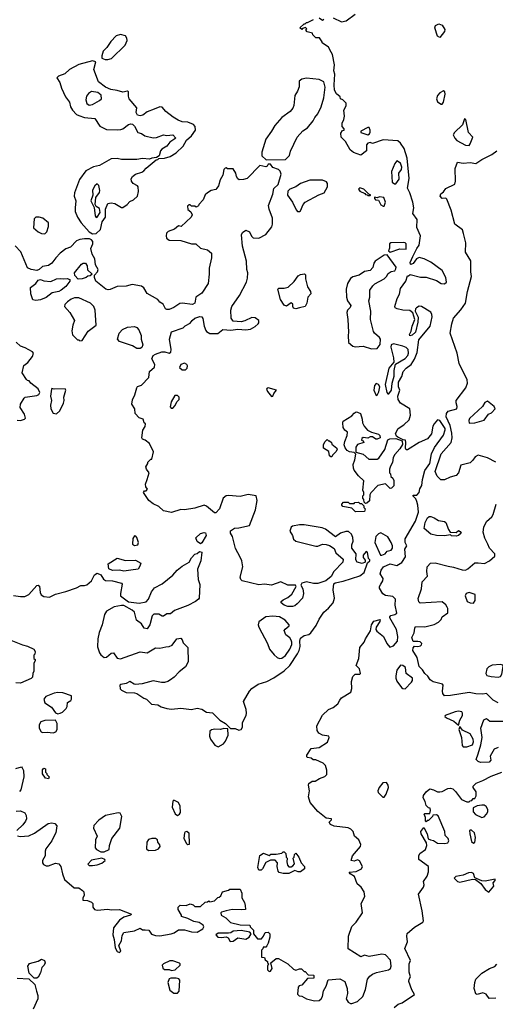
# Model space of a CAD drawing. Extents: x 2293830 to 2387798, y 66850 to 233222.
# Tile 15 of 192: x 2331127 to 2335221, y 129858 to 138335. Entities that reach past the tile are written whole.
import ezdxf

# ---------------------------------------------------------------- set-up
doc = ezdxf.new("R2010")
doc.units = 0

msp = doc.modelspace()

# ---------------------------------------------------------------- linework, layer by layer
at = {"layer": '0CON05XD'}
for points in [[(2333705, 138350), (2333735, 138330), (2333745, 138340)], [(2333825, 138350), (2333897, 138317), (2333936.1, 138323.9), (2334015, 138383.8)], [(2333985, 129863.8), (2334035, 129881.2), (2334080, 129925), (2334104, 129985), (2334121.2, 130075), (2334140.5, 130099.5), (2334163, 130117), (2334199.1, 130130.9), (2334303.3, 130155), (2334318, 130165), (2334326, 130185), (2334319.1, 130239.1), (2334275, 130283.3), (2334245, 130290), (2334135, 130270), (2334095, 130279.4), (2334065, 130265.8), (2333955.7, 130335), (2333956.7, 130445), (2333985, 130528), (2334025, 130566.2), (2334076.7, 130645), (2334068, 130725), (2334098.8, 130785), (2334091.2, 130825), (2334066.9, 130866.9), (2334030.8, 130895), (2334009.2, 130959.2), (2333971.2, 130981.2), (2333962.5, 130995), (2334025, 131002.5), (2334070, 131025), (2334076.7, 131045), (2334053, 131093), (2334035, 131102.5), (2334005, 131090), (2333980, 131095), (2333992.5, 131135), (2334060, 131215), (2334062.5, 131235), (2334047.5, 131275), (2334010, 131305), (2333997.5, 131345), (2333977.5, 131365), (2333955, 131376.7), (2333835, 131392.5), (2333802.5, 131405), (2333790, 131425), (2333810, 131445), (2333810, 131455), (2333765, 131460), (2333695, 131517.5), (2333626.7, 131595), (2333613.8, 131645), (2333622.5, 131695), (2333612.5, 131745), (2333615, 131760), (2333645, 131777.5), (2333671.7, 131778.3), (2333708.3, 131801.7), (2333755, 131820), (2333770, 131835), (2333772.5, 131875), (2333760, 131915), (2333740, 131935), (2333675, 131962.5), (2333653, 131963), (2333635, 131977.5), (2333605, 131982.5), (2333598.3, 131988.3), (2333598.3, 132001.7), (2333635, 132060), (2333705, 132067.5), (2333777.5, 132115), (2333792.5, 132155), (2333787.5, 132165), (2333735, 132176.2), (2333703.2, 132193.2), (2333688.8, 132215), (2333683.8, 132255), (2333735, 132346.2), (2333784.2, 132395.8), (2333825, 132413.3), (2333865.9, 132444.1), (2333883.3, 132475), (2333897.5, 132495), (2333977.5, 132545), (2333987, 132577), (2333983.9, 132636.1), (2333995, 132680), (2334015, 132700), (2334055, 132700), (2334060, 132705), (2334052.5, 132745), (2334024.2, 132775), (2334045.7, 132835), (2334055, 132930), (2334092.5, 132975), (2334103.3, 133005), (2334146.1, 133073.9), (2334154.4, 133125), (2334175, 133155.8), (2334230, 133170), (2334227.5, 133155), (2334196.7, 133105), (2334192.5, 133085), (2334200.5, 133070.5), (2334258.8, 133025), (2334288.8, 132965), (2334313.6, 132933.6), (2334345, 132944.4), (2334379.1, 132985), (2334383.3, 133025), (2334370.4, 133085), (2334312.5, 133185), (2334312.5, 133195), (2334323.3, 133205), (2334357.5, 133215), (2334373.8, 133226.2), (2334357.9, 133295), (2334361.9, 133345), (2334337.9, 133367.9), (2334275, 133378.7), (2334252.3, 133392.3), (2334225, 133440), (2334224, 133455), (2334235.2, 133474.7), (2334252.7, 133505), (2334255.4, 133525), (2334228.8, 133565), (2334238, 133595), (2334258, 133625), (2334315, 133650.6), (2334375, 133636.2), (2334417.6, 133662.4), (2334449.5, 133710.5), (2334442.5, 133775), (2334460, 133805), (2334444.4, 133835), (2334445.6, 133865), (2334533.1, 134016.9), (2334560, 134095), (2334555.7, 134155.7), (2334547, 134187), (2334538.3, 134208.3), (2334510, 134235), (2334515, 134240), (2334545, 134240), (2334567, 134263), (2334572.5, 134295), (2334590, 134325), (2334593.3, 134375), (2334614.6, 134455), (2334657.6, 134515), (2334671.6, 134598.4), (2334699.3, 134650.7), (2334775, 134756.7), (2334790.7, 134805), (2334788.7, 134815), (2334745, 134883.1), (2334725, 134890), (2334694.6, 134855.4), (2334684.2, 134835), (2334671.7, 134768.3), (2334638.8, 134725), (2334565, 134695.7), (2334465, 134632.5), (2334455, 134632.5), (2334447.5, 134645), (2334452.5, 134695), (2334447.5, 134715), (2334428.3, 134718.3), (2334381.7, 134741.7), (2334370, 134750), (2334361.2, 134771.2), (2334385, 134816.2), (2334434.3, 134845.7), (2334478.8, 134891.2), (2334491.2, 134928.8), (2334484.4, 134985), (2334403.9, 135033.9), (2334385, 135063.8), (2334381.8, 135095), (2334399.4, 135145), (2334388.2, 135175), (2334389.1, 135215), (2334416.8, 135263.2), (2334429.5, 135305), (2334455, 135334.5), (2334497.9, 135365), (2334526.9, 135413.1), (2334550, 135470), (2334562.7, 135577.3), (2334661.4, 135695), (2334677, 135777), (2334675.6, 135795.6), (2334665, 135816.7), (2334586.1, 135866.1), (2334565, 135868.8), (2334542.5, 135855), (2334533.3, 135845), (2334532.5, 135825), (2334557.5, 135775), (2334555, 135730), (2334533.3, 135645), (2334505, 135617.5), (2334485, 135612.5), (2334483.3, 135625), (2334498, 135652), (2334506, 135695), (2334528, 135755), (2334510.7, 135810.7), (2334485, 135831.2), (2334425, 135834), (2334377.5, 135845), (2334360, 135855), (2334356.7, 135865), (2334377.5, 135935), (2334397, 135973), (2334405, 136020), (2334450, 136085), (2334465, 136130), (2334475, 136130), (2334488.3, 136141.7), (2334577, 136117), (2334625, 136118.8), (2334715, 136088.8), (2334755, 136064), (2334785, 136061.2), (2334800.8, 136075), (2334795, 136116.7), (2334765, 136176.7), (2334665, 136247.5), (2334610, 136275), (2334565, 136286.7), (2334544.1, 136275.9), (2334515, 136236.7), (2334495, 136227.5), (2334490.7, 136230.7), (2334488, 136245), (2334510.5, 136295), (2334544.6, 136365.4), (2334566.4, 136393.6), (2334577.7, 136475), (2334544.5, 136545), (2334548.1, 136615), (2334512.5, 136665), (2334519.2, 136715), (2334510.8, 136765), (2334485.4, 136845.4), (2334465.8, 136885), (2334481.2, 136968.8), (2334461.8, 137141.8), (2334437.3, 137225), (2334405, 137272.5), (2334380.9, 137290.9), (2334255, 137300), (2334165, 137270), (2334145, 137277.5), (2334125, 137272.5), (2334113.6, 137256.4), (2334113.6, 137206.4), (2334065, 137167.5), (2334001.7, 137191.7), (2333972.5, 137215), (2333932.5, 137285), (2333893.8, 137325), (2333892, 137358), (2333905, 137380), (2333920, 137385), (2333920, 137395), (2333902.5, 137415), (2333902.5, 137445), (2333917.5, 137475), (2333922.5, 137505), (2333916.7, 137555), (2333937, 137593), (2333937.5, 137615), (2333910, 137645), (2333890, 137655), (2333885, 137670), (2333855, 137697.5), (2333837.3, 137727.3), (2333832.9, 137775), (2333838.8, 137865), (2333832, 137895), (2333836.2, 137945), (2333818.8, 138035), (2333808.8, 138055), (2333785, 138097.5), (2333730, 138135), (2333730, 138145), (2333708.3, 138178.3), (2333675, 138180), (2333650, 138205), (2333648.3, 138218.3), (2333601.7, 138231.7), (2333590, 138245), (2333600, 138255), (2333588.3, 138268.3), (2333561.7, 138258.3), (2333555, 138250), (2333540, 138265), (2333575, 138300), (2333585, 138300), (2333595, 138310), (2333605, 138310), (2333655, 138337.5)], [(2334745, 138182), (2334724.3, 138194.3), (2334702, 138265), (2334706.2, 138283.8), (2334735, 138300), (2334765, 138288.8), (2334788.1, 138251.9), (2334785, 138233.8), (2334745, 138182)], [(2331885, 137991.2), (2331918.8, 138001.2), (2332035.8, 138115), (2332051.4, 138155), (2332050, 138175), (2332036.8, 138196.8), (2331995, 138208.1), (2331958.8, 138195), (2331913.2, 138146.8), (2331878, 138095), (2331846.2, 138065), (2331833.3, 138025), (2331833.3, 138003.3), (2331861.7, 137991.7), (2331885, 137991.2)], [(2331755, 136492.5), (2331785, 136493.8), (2331821.9, 136528.1), (2331836.8, 136595), (2331865.3, 136635), (2331865.9, 136705), (2331885, 136751.2), (2331915, 136758.8), (2331945, 136752), (2332005, 136718.8), (2332015, 136718.8), (2332053.3, 136745), (2332075, 136770), (2332107.5, 136785), (2332140, 136815), (2332150, 136855), (2332147.5, 136895), (2332140, 136905), (2332103.6, 136923.6), (2332090, 136945), (2332087.5, 136965), (2332097.5, 136985), (2332124.1, 137005.9), (2332177.7, 137022.3), (2332195, 137033.3), (2332215, 137056.7), (2332301.7, 137128.3), (2332315, 137130), (2332325, 137140), (2332375, 137143.3), (2332421.7, 137158.3), (2332475, 137188.8), (2332533.3, 137245), (2332563.6, 137296.4), (2332605.5, 137334.5), (2332639.2, 137385), (2332637.5, 137415), (2332623, 137433), (2332575, 137451.4), (2332525, 137455.8), (2332490.7, 137470.7), (2332448, 137495), (2332385.8, 137545), (2332355, 137580.6), (2332335, 137584.5), (2332285, 137565.5), (2332225, 137542.5), (2332187.2, 137512.8), (2332165, 137506.9), (2332141.7, 137511.7), (2332128.9, 137535), (2332135.2, 137575), (2332070.5, 137655), (2332062.5, 137677.5), (2332062.5, 137715), (2332055, 137720), (2332015, 137710.6), (2331966.6, 137726.6), (2331912.5, 137735), (2331865, 137754.2), (2331805, 137800), (2331765.7, 137905), (2331781.7, 137971.7), (2331755, 137981.2), (2331635, 137950.6), (2331555, 137905.8), (2331515, 137869.2), (2331462.3, 137847.7), (2331447.5, 137835), (2331473.3, 137795), (2331487.5, 137745), (2331521.7, 137671.7), (2331555.7, 137625), (2331563.8, 137585), (2331581.2, 137555), (2331615, 137520), (2331635, 137508.8), (2331685, 137492.9), (2331772.9, 137482.9), (2331817.9, 137417.9), (2331875, 137389.2), (2331965, 137385.6), (2331999.1, 137390.9), (2332015, 137396.2), (2332065, 137433.8), (2332085, 137438.8), (2332097.5, 137435), (2332115, 137417.5), (2332144.1, 137364.1), (2332175, 137353.8), (2332205, 137333.8), (2332275, 137318.8), (2332305, 137320), (2332365, 137343.3), (2332395, 137337.5), (2332445, 137342.5), (2332470, 137315), (2332420.7, 137279.3), (2332392.5, 137245), (2332350.5, 137219.5), (2332340, 137205), (2332327, 137163), (2332305, 137147.5), (2332265, 137142.5), (2332245, 137133.8), (2332185, 137140), (2332135, 137130), (2332005, 137132), (2331965, 137141.2), (2331915, 137136.2), (2331815, 137079.2), (2331762.3, 137067.7), (2331697, 137033), (2331642.3, 136957.7), (2331598.8, 136845), (2331596.2, 136815), (2331611.2, 136775), (2331605.6, 136714.4), (2331605.6, 136685), (2331624.5, 136634.5), (2331655.8, 136585), (2331725, 136507.5), (2331755, 136492.5)], [(2333248.3, 137128.3), (2333415, 137131.9), (2333451.1, 137165), (2333457, 137203), (2333515, 137323.1), (2333565, 137378.6), (2333603.8, 137405), (2333653.3, 137465), (2333667.7, 137492.3), (2333695, 137523.8), (2333722.7, 137585), (2333746.5, 137663.5), (2333756.3, 137755), (2333745, 137800), (2333705, 137821), (2333595, 137831.7), (2333555, 137822.5), (2333534.1, 137805.9), (2333533.4, 137756.6), (2333519.8, 137720.2), (2333496.6, 137683.4), (2333486.9, 137595), (2333477.9, 137572.1), (2333456.2, 137545), (2333385, 137492), (2333322.5, 137425), (2333295.7, 137375), (2333246, 137305), (2333212, 137195), (2333212.3, 137162.3), (2333248.3, 137128.3)], [(2331725, 137598), (2331755, 137604.2), (2331815, 137638), (2331832, 137655), (2331828.6, 137685), (2331798.6, 137708.6), (2331744.3, 137715.7), (2331720.3, 137699.7), (2331702.9, 137677.1), (2331697.8, 137645), (2331703.8, 137613.8), (2331725, 137598)], [(2334755, 137606.7), (2334765, 137607.5), (2334776.4, 137623.6), (2334790, 137695), (2334786.7, 137715), (2334775, 137723.3), (2334743.8, 137705), (2334725, 137682.5), (2334714.2, 137655), (2334725, 137628.8), (2334755, 137606.7)], [(2334995, 137251.2), (2335006.2, 137265), (2335028.8, 137325), (2334989.2, 137365), (2334967, 137477), (2334955, 137480), (2334939.1, 137430.9), (2334868.6, 137365), (2334859.4, 137345), (2334872.2, 137315), (2334890.8, 137295), (2334965, 137254.4), (2334995, 137251.2)], [(2334125, 137343.8), (2334138.1, 137351.9), (2334144.3, 137365.7), (2334144.3, 137385), (2334135, 137406), (2334123.2, 137406.8), (2334063.3, 137375), (2334065, 137362.5), (2334125, 137343.8)], [(2335225, 134526.2), (2335155, 134563.3), (2335075, 134586.7), (2335048.3, 134571.7), (2335028.8, 134541.2), (2335005, 134520), (2334925, 134500), (2334904, 134435), (2334885, 134410), (2334832.7, 134397.3), (2334785, 134372.5), (2334753, 134373), (2334720, 134405), (2334704.2, 134445), (2334755, 134596.2), (2334841.4, 134695), (2334849.5, 134735), (2334848.5, 134775), (2334831.7, 134841.7), (2334799.5, 134915), (2334802.2, 134945), (2334815.7, 134964.3), (2334890, 134985), (2334893.1, 135005), (2334883.3, 135035), (2334885.5, 135055), (2334967.5, 135165), (2334983.3, 135205), (2334978.8, 135235), (2334909.2, 135375), (2334893.8, 135463.8), (2334832.5, 135635), (2334845.8, 135715), (2334862.5, 135765), (2334925, 135836.2), (2334964, 135895), (2334981.2, 135995), (2335016.1, 136123.9), (2335010, 136165), (2335009.3, 136259.3), (2334963.9, 136333.9), (2334966.2, 136415), (2334948.8, 136495), (2334937.5, 136525), (2334873.3, 136575), (2334842.5, 136695), (2334805, 136790), (2334795, 136797.5), (2334765, 136796.2), (2334746.7, 136815), (2334753.3, 136835), (2334775, 136852.5), (2334795, 136882.5), (2334872.5, 136917.5), (2334878.1, 136945), (2334876.7, 137055), (2334895, 137107.5), (2334945, 137100), (2335005, 137104.3), (2335055, 137095.7), (2335105, 137131.9), (2335190, 137175), (2335234.5, 137205.5)], [(2333035, 132222.5), (2333044, 132245), (2333045.4, 132285), (2333075.9, 132344.1), (2333078.8, 132365), (2333076.2, 132395), (2333054.1, 132465), (2333105.8, 132555), (2333125, 132578), (2333180, 132615), (2333255, 132636.2), (2333315, 132668.8), (2333405, 132727.5), (2333453.9, 132776.1), (2333520, 132875), (2333533.6, 132905), (2333542.8, 132937.2), (2333539.1, 132985), (2333545, 133009.2), (2333575, 133032.2), (2333615, 133042.7), (2333633.1, 133056.9), (2333680.2, 133119.8), (2333705.4, 133175), (2333745.3, 133234.7), (2333785, 133268.9), (2333824.6, 133315.4), (2333836.5, 133355), (2333824.2, 133425.8), (2333831.7, 133478.3), (2333843.9, 133486.1), (2333910.4, 133499.6), (2334055, 133546.4), (2334092.5, 133575), (2334122.5, 133657.5), (2334140, 133675), (2334140, 133685), (2334130, 133695), (2334121.7, 133751.7), (2334110, 133755), (2334083.3, 133725), (2334082.5, 133705), (2334101.7, 133681.7), (2334100, 133665), (2334075.7, 133654.3), (2334033.3, 133665), (2334020, 133685), (2334022.5, 133735), (2333985.6, 133785.6), (2333985.6, 133814.4), (2333998, 133845), (2333995.7, 133875.7), (2333982, 133905), (2333957.1, 133927.1), (2333935, 133927.8), (2333890, 133915), (2333845, 133882.5), (2333758.2, 133948.2), (2333730.2, 133960.2), (2333575, 133985.5), (2333535, 133985.6), (2333475.8, 133974.2), (2333463.8, 133965), (2333451.7, 133931.7), (2333476.2, 133895), (2333485, 133862.5), (2333503.3, 133845), (2333675, 133802), (2333695, 133801.2), (2333735, 133818), (2333765, 133816.2), (2333795, 133807.5), (2333833, 133783), (2333850, 133745), (2333910.8, 133690.8), (2333908.6, 133665), (2333830, 133585), (2333809.3, 133540.7), (2333762.5, 133505), (2333695, 133479.4), (2333655, 133479.4), (2333595, 133493.8), (2333557, 133483), (2333547.5, 133465), (2333563.3, 133435), (2333571.2, 133395), (2333561.4, 133355), (2333515.5, 133304.5), (2333495, 133287.5), (2333475, 133282.5), (2333435, 133282.5), (2333405, 133294.2), (2333377.5, 133315), (2333377.5, 133325), (2333395, 133341.2), (2333435, 133358.8), (2333469.7, 133390.3), (2333507.5, 133455), (2333500, 133465), (2333435, 133467.5), (2333374.1, 133494.1), (2333295, 133466.7), (2333234.5, 133475.5), (2333185, 133468.6), (2333043.3, 133505), (2333032, 133515), (2333024.2, 133535), (2333046.9, 133625), (2333040.6, 133675), (2333026.2, 133706.2), (2332985, 133782.5), (2332960, 133885), (2332941.2, 133915), (2332941.2, 133935), (2332975, 133958), (2333015, 133959.2), (2333105, 133978.8), (2333156, 134115), (2333170, 134195), (2333162.5, 134235), (2333095, 134248.1), (2333025, 134230.8), (2332925, 134238.2), (2332905.5, 134234.5), (2332880, 134215), (2332846.1, 134123.9), (2332815, 134090), (2332805, 134090), (2332735, 134146.7), (2332715, 134156), (2332635, 134128), (2332545, 134116), (2332515, 134118), (2332432.7, 134092.7), (2332365, 134107.5), (2332325, 134142.5), (2332275, 134166.7), (2332237.5, 134195), (2332192.5, 134265), (2332201.7, 134278.3), (2332215, 134280), (2332227, 134293), (2332213, 134313), (2332210, 134335), (2332223.3, 134375), (2332242.5, 134435), (2332217.5, 134465), (2332212.5, 134485), (2332230, 134515), (2332230, 134525), (2332255, 134550), (2332265, 134550), (2332280, 134615), (2332245.9, 134685.9), (2332206.1, 134716.1), (2332185, 134723.3), (2332177.5, 134735), (2332188.3, 134801.7), (2332207, 134833), (2332210, 134855), (2332200, 134865), (2332190, 134895), (2332155, 134907.5), (2332120, 134945), (2332117.5, 134985), (2332093.8, 135025), (2332097.7, 135062.3), (2332118.8, 135105), (2332134.2, 135165.8), (2332142.5, 135177.5), (2332175, 135188.8), (2332238.8, 135255), (2332243.9, 135306.1), (2332287, 135343), (2332290, 135365), (2332263.8, 135415), (2332276.1, 135443.9), (2332295, 135456.2), (2332350, 135475), (2332376.1, 135476.1), (2332415, 135462.5), (2332428.3, 135471.7), (2332430, 135495), (2332416.2, 135585), (2332435, 135646.7), (2332535, 135682.5), (2332551.7, 135698.3), (2332595, 135721.2), (2332610.8, 135745), (2332635, 135764.4), (2332679.1, 135779.1), (2332695, 135775.8), (2332705, 135763.3), (2332716, 135695), (2332729.7, 135659.7), (2332735, 135650), (2332763, 135633), (2332833, 135633), (2332875, 135666.7), (2332945, 135663.3), (2333005, 135671.2), (2333074.1, 135664.1), (2333115, 135671.4), (2333155, 135692.5), (2333180, 135715), (2333186, 135725), (2333185.7, 135745.7), (2333155, 135769.2), (2333125, 135770.8), (2333065, 135741.2), (2333035, 135733.3), (2332965, 135740), (2332946.7, 135765), (2332945.8, 135835), (2332952.5, 135865), (2333019.1, 135960.9), (2333078.9, 136075), (2333089.6, 136110.4), (2333091.6, 136155), (2333082.7, 136185), (2333080.4, 136255), (2333045.6, 136385), (2333036.4, 136483.6), (2333045, 136502.5), (2333075, 136522.5), (2333105, 136507.5), (2333121.7, 136471.7), (2333136.4, 136456.4), (2333185, 136454), (2333245, 136485.8), (2333297.4, 136552.6), (2333304.5, 136575), (2333303.3, 136625), (2333274.2, 136704.2), (2333270, 136735), (2333307.5, 136832.5), (2333315, 136882.5), (2333352.5, 136915), (2333379.2, 137005), (2333370.8, 137030.8), (2333355.8, 137045.8), (2333305, 137063.3), (2333285, 137090), (2333265, 137090), (2333257.5, 137075), (2333245, 137067.5), (2333195, 137080), (2333085, 136968.8), (2333055, 136958), (2333017, 136957), (2333003.6, 136963.6), (2332992.5, 136985), (2332987.5, 137015), (2332965, 137050), (2332915, 137050), (2332905, 137060), (2332895, 137057.5), (2332883.3, 137045), (2332876.2, 136995), (2332852.5, 136955), (2332838.8, 136905), (2332825, 136883.3), (2332815, 136873.8), (2332775, 136863.3), (2332742.5, 136845), (2332723.9, 136826.1), (2332706.1, 136783.9), (2332670, 136745), (2332666.4, 136733.6), (2332645, 136720), (2332635, 136730), (2332605, 136730), (2332595, 136740), (2332585, 136740), (2332571.7, 136728.3), (2332575, 136700), (2332599.3, 136679.3), (2332612.5, 136655), (2332603.3, 136635), (2332515.8, 136554.2), (2332495, 136561.2), (2332459.8, 136530.2), (2332405, 136510.4), (2332391.9, 136498.1), (2332387.1, 136475), (2332390.9, 136455), (2332415, 136435.6), (2332515, 136432.5), (2332605, 136405.8), (2332644, 136404), (2332685, 136368.8), (2332745, 136353.1), (2332776.9, 136325), (2332777.5, 136285), (2332758.6, 136195), (2332759.2, 136145), (2332749.2, 136065), (2332695, 135980), (2332644.2, 135945.8), (2332635, 135893.1), (2332615, 135883.9), (2332525, 135894.6), (2332505, 135892.1), (2332455, 135856), (2332415, 135841.2), (2332395, 135841.2), (2332382.5, 135845), (2332362.5, 135885), (2332335, 135902.5), (2332315.8, 135925.8), (2332225, 135978), (2332196.7, 136026.7), (2332175, 136039.5), (2332095, 136056), (2332045, 136041.2), (2331965, 136038), (2331905, 136010.8), (2331888.3, 136008.3), (2331867.5, 136015), (2331782.5, 136085), (2331770, 136115), (2331770, 136135), (2331797, 136163), (2331802.5, 136185), (2331780, 136225), (2331772.9, 136275), (2331752, 136315), (2331738.8, 136365), (2331756.7, 136405), (2331756.4, 136426.4), (2331745, 136440), (2331727, 136447), (2331685, 136447.5), (2331645, 136443.8), (2331615, 136431.2), (2331565, 136376.7), (2331525, 136363.3), (2331476.7, 136325), (2331437.5, 136285), (2331405, 136237.5), (2331375, 136217.5), (2331325, 136210), (2331295, 136183.3), (2331275, 136176.7), (2331225, 136183.3), (2331195, 136200), (2331135.7, 136335.7), (2331087.9, 136387.9)], [(2334365, 136922), (2334395, 136962.5), (2334391.2, 137015), (2334413.8, 137045), (2334416.9, 137065), (2334405, 137098.8), (2334375, 137120), (2334355, 137096.7), (2334328.8, 137028.8), (2334334, 136935), (2334352.3, 136922.3), (2334365, 136922)], [(2331785, 136631.2), (2331795, 136633.8), (2331820, 136675), (2331815, 136710), (2331786.7, 136726.7), (2331777.5, 136745), (2331782.5, 136805), (2331812.9, 136847.1), (2331816.6, 136863.4), (2331808.8, 136908.8), (2331795, 136922.5), (2331774, 136905), (2331755, 136867.5), (2331756.7, 136825), (2331740, 136775), (2331767, 136717), (2331776.2, 136645), (2331785, 136631.2)], [(2333535, 136682.5), (2333545, 136690), (2333566.7, 136745), (2333585, 136763.8), (2333702.1, 136827.9), (2333748, 136845), (2333775.7, 136895), (2333776, 136925), (2333768.3, 136938.3), (2333735, 136952), (2333625, 136953.8), (2333545, 136926), (2333505, 136896.7), (2333453, 136877), (2333435, 136860), (2333432.5, 136825), (2333476, 136765), (2333507, 136697), (2333520, 136685), (2333535, 136682.5)], [(2334145, 136820), (2334150, 136825), (2334131.7, 136831.7), (2334090, 136875), (2334055, 136887.5), (2334043, 136877), (2334055, 136857.5), (2334098.3, 136838.3), (2334105, 136830), (2334118.3, 136828.3), (2334125, 136820), (2334145, 136820)], [(2334255, 136728.8), (2334265, 136730), (2334276.2, 136765), (2334263, 136803), (2334225, 136810), (2334205, 136800), (2334181.7, 136808.3), (2334180, 136795), (2334190, 136785), (2334215, 136780), (2334235, 136741.2), (2334255, 136728.8)], [(2331345, 136490), (2331361.7, 136508.3), (2331376.2, 136555), (2331376.1, 136586.1), (2331325.8, 136625.8), (2331295, 136636), (2331265, 136633.8), (2331250.8, 136619.2), (2331245, 136543.3), (2331285, 136508), (2331315, 136493.8), (2331345, 136490)], [(2334315, 136332.5), (2334398.3, 136361.7), (2334455, 136360), (2334453.3, 136405), (2334446.7, 136415), (2334435, 136418), (2334322.5, 136415), (2334311.2, 136405), (2334310.7, 136369.3), (2334303.3, 136345), (2334315, 136332.5)], [(2331631.7, 136101.7), (2331601.7, 136131.7), (2331600, 136155), (2331660.7, 136229.3), (2331675, 136237.5), (2331695, 136237.5), (2331707, 136217), (2331711.7, 136181.7), (2331750, 136145), (2331735, 136130), (2331713, 136127), (2331700, 136115), (2331665, 136102.5), (2331631.7, 136101.7)], [(2334155, 135501.8), (2334205, 135502.9), (2334231.1, 135538.9), (2334233.8, 135583.8), (2334225, 135598.6), (2334181.4, 135635), (2334171.8, 135651.8), (2334147.5, 135755), (2334150.8, 135825), (2334131.2, 135915), (2334140, 135945), (2334141.2, 136005), (2334166.1, 136043.9), (2334185, 136060), (2334265, 136103.3), (2334285, 136123.3), (2334300, 136150), (2334325, 136166.7), (2334355, 136173.8), (2334365, 136190), (2334367.5, 136205), (2334291.7, 136311.7), (2334265, 136307.1), (2334186.7, 136255), (2334175, 136237.5), (2334168.3, 136201.7), (2334143.6, 136176.4), (2334095, 136166.2), (2334050, 136135), (2333995, 136120.8), (2333975, 136105.8), (2333948.9, 136065), (2333936.4, 136015), (2333940, 135945), (2333949.6, 135915), (2333976.7, 135875), (2333972, 135858), (2333950, 135835), (2333942.7, 135815), (2333952.4, 135752.4), (2333957.8, 135645), (2333953.8, 135615), (2333958.1, 135555), (2333995, 135524.6), (2334015, 135519.6), (2334085, 135524.6), (2334155, 135501.8)], [(2333505, 135846.7), (2333485, 135852.5), (2333477.5, 135865), (2333477, 135887), (2333465, 135897.5), (2333425, 135867.5), (2333405, 135876.7), (2333372, 135925), (2333350, 136015), (2333356.7, 136023.3), (2333405, 136022.9), (2333437, 136033), (2333490, 136080), (2333525, 136130), (2333545, 136141.2), (2333578.3, 136148.3), (2333588.3, 136138.3), (2333587.1, 136105), (2333606.1, 136036.1), (2333630, 135995), (2333633.3, 135975), (2333608.8, 135945), (2333600, 135895), (2333585, 135866.2), (2333535, 135853.8), (2333505, 135846.7)], [(2331265, 135916.7), (2331241.7, 135921.7), (2331223.8, 135975), (2331221.7, 136028.3), (2331266.9, 136063.1), (2331285, 136093.3), (2331305, 136098.8), (2331335, 136087.5), (2331395, 136080), (2331445, 136102.5), (2331475, 136107.5), (2331505, 136102.5), (2331535, 136107.5), (2331558.3, 136098.3), (2331560, 136085), (2331525, 136037.5), (2331485, 136006.7), (2331465, 135996.2), (2331406.4, 135983.6), (2331355, 135943.3), (2331305, 135922), (2331265, 135916.7)], [(2331645, 135570), (2331665, 135572.5), (2331715.8, 135654.2), (2331786, 135705), (2331777.5, 135835), (2331766, 135865), (2331735.5, 135895.5), (2331635, 135940), (2331599.1, 135940.9), (2331570.6, 135929.4), (2331538, 135905), (2331515, 135882.5), (2331512, 135865), (2331557.5, 135815), (2331600, 135745), (2331584.1, 135705.9), (2331577.5, 135655), (2331582.3, 135622.3), (2331625, 135580), (2331635, 135580), (2331645, 135570)], [(2332165, 135503.3), (2332135, 135503.3), (2332098.2, 135528.2), (2331985.7, 135565.7), (2331968.8, 135585), (2331982.7, 135637.3), (2332012.7, 135667.3), (2332055, 135687.5), (2332115, 135694), (2332135, 135686.2), (2332152, 135665), (2332173.8, 135615), (2332173.8, 135585), (2332186, 135535), (2332177.3, 135512.7), (2332165, 135503.3)], [(2331135, 134883.3), (2331170, 134895), (2331176.7, 134905), (2331167.7, 134937.7), (2331130, 134995), (2331133.8, 135025), (2331165, 135077.5), (2331175, 135086.2), (2331275, 135100), (2331291.2, 135108.8), (2331301.2, 135125), (2331286, 135156), (2331222.5, 135205), (2331210, 135225), (2331195, 135227.5), (2331185, 135237.5), (2331148.8, 135295), (2331163.4, 135356.6), (2331197.5, 135382.5), (2331238, 135435), (2331247.5, 135465), (2331237.5, 135475), (2331175, 135510.8), (2331133.6, 135523.6), (2331097.4, 135557.4)], [(2334305, 135114), (2334326.5, 135145), (2334333.8, 135205), (2334350, 135265), (2334350, 135315), (2334361.2, 135368.8), (2334445, 135418.1), (2334467.8, 135445), (2334475.4, 135465), (2334470, 135495), (2334455, 135511.5), (2334425, 135525.4), (2334345, 135545.5), (2334325.7, 135535), (2334321.8, 135515), (2334344.3, 135425), (2334347.5, 135385), (2334304.4, 135335), (2334273.3, 135195), (2334286.2, 135125), (2334295, 135114), (2334305, 135114)], [(2332555, 135320), (2332570, 135335), (2332572.5, 135355), (2332566.4, 135366.4), (2332545, 135376.7), (2332513.6, 135366.4), (2332501.7, 135341.7), (2332525, 135320), (2332555, 135320)], [(2331445, 134942.5), (2331473.6, 134966.4), (2331505, 135032.5), (2331510, 135055), (2331506.4, 135086.4), (2331523.3, 135145), (2331518, 135158), (2331425, 135152.5), (2331405, 135160), (2331400, 135155), (2331391.2, 135095), (2331400, 135055), (2331392, 135015), (2331394, 134985), (2331415, 134947.5), (2331445, 134942.5)], [(2333295, 135091.2), (2333305, 135092.5), (2333315, 135117.5), (2333337.5, 135145), (2333265, 135166.2), (2333256.4, 135163.6), (2333252, 135155), (2333260.8, 135135), (2333295, 135091.2)], [(2334195, 135100), (2334205, 135102.5), (2334218.3, 135131.7), (2334227.5, 135175), (2334215, 135193.8), (2334195, 135203.3), (2334182.5, 135185), (2334175.8, 135145), (2334195, 135100)], [(2332445, 134990), (2332467, 135013), (2332480, 135045), (2332500, 135065), (2332500, 135085), (2332485, 135100), (2332461.7, 135098.3), (2332430, 135045), (2332423, 135003), (2332431.7, 134991.7), (2332445, 134990)], [(2334995, 134860), (2335045, 134863.8), (2335125, 134887.5), (2335162.3, 134937.7), (2335188.8, 134951.2), (2335220, 134985), (2335212.5, 135005), (2335155, 135050), (2335132.3, 135037.7), (2335110, 135005), (2334999.3, 134900.7), (2334993.3, 134885), (2334995, 134860)], [(2331105, 134886.7), (2331135, 134883.3)], [(2334105, 134170), (2334091.7, 134181.7), (2334090, 134205), (2334080, 134215), (2334080, 134235), (2334090, 134245), (2334090, 134265), (2334080, 134285), (2334090, 134365), (2334045, 134407.5), (2334006.4, 134456.4), (2334000, 134475), (2333996.7, 134505), (2334013.3, 134545), (2334020, 134595), (2334007.5, 134607.5), (2333965, 134613.8), (2333947.5, 134625), (2333929.3, 134649.3), (2333920, 134675), (2333925, 134702.5), (2333947.5, 134755), (2333950, 134785), (2333925, 134800), (2333912.5, 134825), (2333907.5, 134865), (2333913, 134877), (2333986.1, 134923.9), (2334005, 134947.5), (2334025, 134957.5), (2334036.4, 134956.4), (2334060, 134945), (2334076.4, 134896.4), (2334077.5, 134865), (2334092.5, 134835), (2334120.7, 134800.7), (2334155, 134782.5), (2334215.9, 134765.9), (2334227.5, 134755), (2334230, 134735), (2334205, 134722.5), (2334193.3, 134723.3), (2334165, 134742.5), (2334145, 134742.5), (2334123, 134733), (2334083, 134737), (2334071.7, 134728.3), (2334070, 134715), (2334085, 134710), (2334090, 134695), (2334035, 134677.5), (2334020, 134655), (2334021.7, 134611.7), (2334085, 134593.8), (2334131.2, 134551.2), (2334205, 134550), (2334219.3, 134560.7), (2334270, 134635), (2334295, 134717.5), (2334313.6, 134726.4), (2334365, 134730), (2334418.3, 134708.3), (2334421.7, 134678.3), (2334399.3, 134640.7), (2334355, 134590), (2334343, 134567), (2334337, 134523), (2334318.3, 134491.7), (2334310, 134465), (2334310, 134435), (2334320, 134425), (2334321.7, 134401.7), (2334338.3, 134388.3), (2334347, 134367), (2334348.3, 134321.7), (2334328.3, 134301.7), (2334315, 134300), (2334275, 134340), (2334210, 134325), (2334149.3, 134260.7), (2334142.5, 134245), (2334138.8, 134191.2), (2334115, 134172.5), (2334105, 134170)], [(2333815, 134570), (2333805, 134570), (2333795, 134580), (2333788.3, 134618.3), (2333742.5, 134645), (2333742.5, 134675), (2333755, 134700), (2333775, 134720), (2333785, 134710), (2333795, 134710), (2333810, 134695), (2333815, 134680), (2333857, 134647), (2333860, 134635), (2333850, 134615), (2333820, 134585), (2333815, 134570)], [(2334018.3, 134098.3), (2333985, 134130), (2333910, 134145), (2333900, 134155), (2333900, 134165), (2333915, 134180), (2333955, 134180), (2333965, 134170), (2334005, 134170), (2334013, 134177), (2334045, 134180), (2334055, 134170), (2334068.3, 134168.3), (2334088.3, 134148.3), (2334090, 134135), (2334100, 134125), (2334095, 134100), (2334018.3, 134098.3)], [(2335245, 132452), (2335203.3, 132475), (2335145, 132532.5), (2335115, 132527.5), (2335055, 132531.2), (2334995, 132542.9), (2334835, 132516), (2334785, 132513.8), (2334770, 132535), (2334766.7, 132555), (2334772.5, 132605), (2334767.5, 132615), (2334685.9, 132634.1), (2334660.3, 132650.3), (2334641.7, 132681.7), (2334613.8, 132705), (2334595, 132737.5), (2334565, 132767.5), (2334550, 132845), (2334512.5, 132905), (2334513, 132927), (2334525, 132940), (2334555, 132937.5), (2334577, 132943), (2334587, 132953), (2334587.5, 132965), (2334575, 132977.5), (2334555, 132982.5), (2334515, 132980), (2334503.3, 133015), (2334523.3, 133055), (2334527.5, 133095), (2334535, 133110), (2334615, 133108.8), (2334695, 133126.7), (2334733, 133147), (2334755, 133170), (2334765, 133192.5), (2334811.7, 133228.3), (2334812.5, 133265), (2334807, 133277), (2334796.4, 133296.4), (2334765, 133322.5), (2334575, 133312.5), (2334563, 133323), (2334558.3, 133351.7), (2334586.7, 133435), (2334592.5, 133495), (2334637.5, 133545), (2334631.2, 133585), (2334636.1, 133623.9), (2334663.9, 133656.1), (2334705, 133660), (2334815, 133628.8), (2334862.3, 133622.3), (2334935, 133598.8), (2334963.6, 133596.4), (2334983.6, 133606.4), (2335045, 133657.5), (2335075, 133660), (2335127, 133653), (2335170, 133675), (2335217.5, 133715), (2335217.5, 133735), (2335172.5, 133785), (2335158, 133818), (2335132.3, 133872.3), (2335116.7, 133923.3), (2335121.2, 133965), (2335144.2, 134015.8), (2335190, 134055), (2335203.9, 134076.1), (2335228.8, 134165)], [(2334885, 133887.5), (2334845, 133890), (2334835, 133900), (2334785, 133890), (2334715, 133893.8), (2334665, 133906.7), (2334610, 133955), (2334618.8, 134005), (2334637.5, 134045), (2334653, 134057), (2334665, 134057.5), (2334695, 134047.5), (2334732.7, 134022.7), (2334785, 134013.8), (2334796.7, 134005), (2334817.5, 133945), (2334831.7, 133921.7), (2334885, 133920), (2334905, 133936.7), (2334919.3, 133929.3), (2334927, 133913), (2334905, 133893.3), (2334885, 133887.5)], [(2332115, 133808.8), (2332145, 133814), (2332150, 133835), (2332137, 133877), (2332128.3, 133888.3), (2332115, 133890), (2332100.7, 133869.3), (2332098.3, 133818.3), (2332115, 133808.8)], [(2332685, 133822.5), (2332653.6, 133843.6), (2332643.3, 133875), (2332685, 133910), (2332715, 133920), (2332727, 133917), (2332732.5, 133895), (2332695, 133830), (2332685, 133822.5)], [(2334245, 133724.2), (2334273.3, 133735), (2334291.7, 133758.3), (2334325, 133767.5), (2334336, 133785), (2334336.1, 133803.9), (2334326.2, 133835), (2334295, 133883.3), (2334235, 133917.5), (2334215, 133907.5), (2334194, 133885), (2334183.3, 133835), (2334232.5, 133725), (2334245, 133724.2)], [(2331075, 133377.5), (2331135, 133367.5), (2331171.2, 133368.8), (2331205, 133386.2), (2331275, 133462.5), (2331285, 133466.7), (2331298, 133458), (2331302.3, 133402.3), (2331312.3, 133382.3), (2331335, 133367.5), (2331383.6, 133363.6), (2331435, 133390), (2331525, 133412), (2331615, 133442.5), (2331655, 133463.8), (2331685, 133463.3), (2331705, 133470), (2331746.1, 133503.9), (2331770, 133555), (2331795, 133568.6), (2331825.3, 133555.3), (2331847.9, 133517.9), (2331865, 133505.6), (2331925, 133503.6), (2332003.8, 133483.8), (2332010, 133475), (2331993.8, 133395), (2331995, 133373.3), (2332065, 133322), (2332155, 133310.6), (2332215, 133323.3), (2332235.8, 133345), (2332261.7, 133408.3), (2332287, 133443), (2332355, 133477.5), (2332446.8, 133553.2), (2332484, 133595), (2332525, 133628.8), (2332586.4, 133663.6), (2332605, 133702.5), (2332635, 133732.5), (2332655, 133740), (2332675, 133757.5), (2332695, 133750), (2332687.5, 133675), (2332656.7, 133605), (2332663.8, 133515), (2332676.8, 133473.2), (2332673.3, 133355), (2332666.2, 133345), (2332640, 133325), (2332575, 133292), (2332460.5, 133249.5), (2332425, 133220), (2332395, 133220), (2332365, 133200), (2332355, 133200), (2332325, 133217.5), (2332283, 133217), (2332268.3, 133201.7), (2332246.7, 133125), (2332225, 133090), (2332200, 133095), (2332175, 133132.5), (2332134, 133165), (2332115, 133233.3), (2332095, 133251.2), (2332025, 133290), (2332005, 133292), (2331941.2, 133278.8), (2331875, 133242.5), (2331857.5, 133215), (2331838.6, 133125), (2331810.7, 133059.3), (2331799.2, 133005), (2331796, 132935), (2331813.3, 132885), (2331826.1, 132866.1), (2331855, 132843.3), (2331875, 132846.7), (2331915, 132880), (2331935, 132882.5), (2331965, 132837.5), (2331995, 132832.5), (2332165, 132893.8), (2332225, 132883.3), (2332295, 132927.5), (2332335, 132923.3), (2332383.9, 132936.1), (2332415, 132937.5), (2332439.3, 132950.7), (2332480, 133005), (2332515, 133010), (2332526.7, 132996.7), (2332535, 132970), (2332575, 132930), (2332578, 132805), (2332555.4, 132764.6), (2332498.7, 132721.3), (2332455.7, 132674.3), (2332425, 132652.5), (2332403.6, 132636.4), (2332373, 132627), (2332347, 132627), (2332275, 132642.5), (2332181.7, 132618.3), (2332125, 132612.5), (2332113, 132613), (2332075, 132636.7), (2332045, 132620), (2331998.3, 132611.7), (2331990, 132605), (2331992.5, 132575), (2332005, 132562.5), (2332043.6, 132543.6), (2332115, 132540), (2332135, 132532.5), (2332195, 132492.5), (2332220, 132485), (2332263, 132443), (2332315, 132436.7), (2332345, 132417.5), (2332395, 132403.3), (2332435, 132400), (2332515, 132407.5), (2332605, 132396.7), (2332655, 132406), (2332695, 132398.8), (2332735, 132373.8), (2332786.1, 132366.1), (2332850, 132305), (2332900, 132275), (2332941.7, 132231.7), (2332981.7, 132231.7), (2333015, 132217.5), (2333035, 132222.5)], [(2332025, 133586.5), (2331985, 133594.7), (2331925, 133592.5), (2331895, 133606.7), (2331890, 133650), (2331965, 133697.5), (2332038.3, 133678.3), (2332125, 133681.2), (2332170, 133655), (2332160.7, 133629.3), (2332147.5, 133605), (2332085, 133594.6), (2332025, 133586.5)], [(2335035, 133312.5), (2335047.5, 133335), (2335046.7, 133385), (2334995, 133402.5), (2334970, 133395), (2334962.5, 133375), (2334980, 133325), (2335003.6, 133313.6), (2335035, 133312.5)], [(2333365, 132834.4), (2333385, 132838.9), (2333415, 132861.4), (2333452.9, 132915), (2333469.2, 132955), (2333471.2, 132975), (2333464.1, 132994.1), (2333451.9, 133011.9), (2333417.7, 133037.7), (2333403.3, 133075), (2333411.7, 133088.3), (2333447.5, 133115), (2333447.5, 133125), (2333412, 133165), (2333365, 133194), (2333305, 133200), (2333245, 133193.8), (2333185, 133150), (2333181.2, 133125), (2333186.2, 133105), (2333260, 132965), (2333278.6, 132915), (2333316.7, 132866.7), (2333342.7, 132842.7), (2333365, 132834.4)], [(2331052.3, 132992.3), (2331152, 132952), (2331195, 132942.5), (2331250, 132915), (2331260, 132895), (2331257, 132873), (2331250, 132865), (2331250, 132835), (2331260, 132825), (2331260, 132815), (2331250, 132795), (2331250, 132725), (2331240, 132705), (2331236.4, 132673.6), (2331226.1, 132663.9), (2331135, 132622.5), (2331095, 132626.7)], [(2334445, 132572.5), (2334498.9, 132631.1), (2334507.5, 132645), (2334509.2, 132665), (2334453.5, 132705), (2334447.6, 132757.6), (2334425, 132776), (2334405, 132778.8), (2334374.3, 132735.7), (2334364.2, 132685), (2334365.8, 132665), (2334375, 132641.2), (2334415, 132586.7), (2334425, 132576.7), (2334445, 132572.5)], [(2335245, 132673.8), (2335265, 132680), (2335278.8, 132701.2), (2335290, 132765), (2335285, 132776.7), (2335265, 132783.8), (2335192.9, 132777.1), (2335165, 132763.3), (2335147.5, 132745), (2335140, 132705), (2335149.3, 132689.3), (2335185, 132678.8), (2335245, 132673.8)], [(2331455, 132360), (2331475, 132363.3), (2331495, 132372.5), (2331527.5, 132405), (2331537, 132423), (2331540, 132455), (2331566.4, 132473.6), (2331572.5, 132485), (2331572.5, 132515), (2331499.1, 132539.1), (2331455, 132541.4), (2331423, 132537), (2331352.1, 132507.9), (2331336.2, 132485), (2331345, 132453.3), (2331400, 132415), (2331436.4, 132366.4), (2331455, 132360)], [(2334905, 132260), (2334916.9, 132305), (2334938.6, 132345), (2334940, 132365), (2334933.3, 132375), (2334905, 132381.4), (2334875, 132377.1), (2334790, 132345), (2334786.7, 132335), (2334800, 132325), (2334865, 132296.9), (2334905, 132260)], [(2331415, 132194), (2331438.8, 132205), (2331449.2, 132225), (2331450, 132275), (2331435, 132303.3), (2331345, 132300.6), (2331310, 132290), (2331296, 132265), (2331294, 132235), (2331312.3, 132202.3), (2331325, 132196.7), (2331365, 132202), (2331415, 132194)], [(2334975, 132073.1), (2335025, 132092.5), (2335033, 132117), (2335030.9, 132140.9), (2335005, 132186), (2334937.7, 132217.7), (2334915, 132250), (2334907.5, 132225), (2334930, 132155), (2334936.7, 132085), (2334945, 132073.8), (2334975, 132073.1)], [(2335245, 132070), (2335212.5, 132055), (2335177.5, 131995), (2335181.7, 131958.3), (2335167, 131943), (2335095, 131940), (2335075, 131947.5), (2335057.5, 131965), (2335074.2, 132014.2), (2335098, 132092), (2335109.1, 132155), (2335096, 132235), (2335122.7, 132307.3), (2335145, 132317.1), (2335175, 132296.2), (2335305, 132296.7)], [(2332835, 132073.3), (2332880.5, 132099.5), (2332897.9, 132122.1), (2332922.5, 132175), (2332918.3, 132228.3), (2332885, 132232.5), (2332855, 132223.8), (2332807, 132227), (2332778.3, 132221.7), (2332765, 132210), (2332760, 132165), (2332769.3, 132139.3), (2332808.3, 132088.3), (2332835, 132073.3)], [(2331095, 131887.5), (2331141.7, 131901.7), (2331150, 131895), (2331159.3, 131869.3), (2331163.6, 131816.4), (2331137.5, 131705), (2331125, 131690)], [(2331375, 131800), (2331350, 131805), (2331323, 131843), (2331323, 131877), (2331335, 131890), (2331350, 131885), (2331350, 131855), (2331360, 131845), (2331360, 131835), (2331380, 131815), (2331375, 131800)], [(2334350.6, 129829.4), (2334385, 129858), (2334418.3, 129871.7), (2334527, 129943), (2334502, 129982), (2334476, 130055), (2334478.8, 130075), (2334492.5, 130095), (2334478.8, 130135), (2334480, 130205), (2334492.5, 130235), (2334442.3, 130337.7), (2334466.7, 130395), (2334459.2, 130445), (2334462.4, 130467.6), (2334525, 130521.2), (2334597.5, 130565), (2334603.3, 130575), (2334593, 130663), (2334560, 130805), (2334604.2, 130865), (2334608, 130885), (2334602.5, 130915), (2334635, 130960), (2334647, 130997), (2334647.5, 131045), (2334562.5, 131105), (2334562.5, 131135), (2334572.5, 131155), (2334619.3, 131190.7), (2334633.3, 131225), (2334628.3, 131248.3), (2334582.5, 131325), (2334580, 131345), (2334605, 131380), (2334635.9, 131325.9), (2334643.8, 131283.8), (2334662.5, 131272.5), (2334689.4, 131269.4), (2334725, 131245.7), (2334787.3, 131242.7), (2334812.9, 131247.1), (2334821.4, 131265), (2334814.2, 131285), (2334790.5, 131310.5), (2334786.7, 131345), (2334729.3, 131479.3), (2334715, 131490), (2334682.5, 131487.5), (2334680, 131475), (2334645, 131440), (2334635, 131440), (2334625, 131430), (2334620, 131435), (2334620, 131465), (2334610, 131495), (2334615, 131500), (2334658.3, 131501.7), (2334662.5, 131525), (2334660, 131545), (2334645, 131550), (2334625, 131570), (2334617.5, 131605), (2334600, 131635), (2334603.3, 131655), (2334625, 131686.7), (2334657, 131713), (2334690, 131705), (2334725, 131687.5), (2334745, 131687.5), (2334765, 131690), (2334813, 131717), (2334835, 131720), (2334855, 131712.5), (2334879.3, 131689.3), (2334930.7, 131620.7), (2334975, 131600), (2334995, 131600), (2335005, 131610), (2335018.3, 131611.7), (2335031.7, 131628.3), (2335045, 131630), (2335057, 131653), (2335056.4, 131686.4), (2335030, 131725), (2335030, 131735), (2335057, 131763), (2335115, 131783.3), (2335185, 131822.5), (2335277.5, 131855)], [(2334251.7, 131641.7), (2334265, 131642.5), (2334281.7, 131668.3), (2334303.3, 131725), (2334300, 131745), (2334285, 131767.5), (2334252.5, 131765), (2334222.5, 131725), (2334210, 131695), (2334211.7, 131681.7), (2334251.7, 131641.7)], [(2332485, 131484.2), (2332503.8, 131495), (2332511.2, 131508.8), (2332508.6, 131565), (2332493.8, 131595), (2332453.3, 131616.7), (2332444.1, 131605.9), (2332440.6, 131555), (2332465, 131496.7), (2332485, 131484.2)], [(2335105, 131466.7), (2335125, 131472.5), (2335146.4, 131493.6), (2335157.5, 131515), (2335156.7, 131535), (2335141.7, 131561.7), (2335125, 131573.3), (2335106.4, 131573.6), (2335065, 131567.5), (2335031.7, 131548.3), (2335030, 131515), (2335051.2, 131491.2), (2335105, 131466.7)], [(2331098.3, 131521.7), (2331135, 131522.5), (2331172.5, 131505), (2331183.9, 131483.9), (2331186, 131455), (2331176.2, 131435), (2331155, 131403.8), (2331103.3, 131355)], [(2331825, 131171.2), (2331855, 131171.4), (2331898.9, 131191.1), (2331900, 131225), (2331920, 131285), (2331988.8, 131375), (2332007.5, 131475), (2331992.5, 131502.5), (2331975, 131506.7), (2331865, 131482.9), (2331807.3, 131442.7), (2331764.1, 131395.9), (2331763.3, 131375), (2331793.3, 131305), (2331781.2, 131275), (2331776.7, 131205), (2331789.5, 131189.5), (2331825, 131171.2)], [(2331109.3, 131309.3), (2331132.3, 131302.3), (2331205, 131308), (2331255, 131332), (2331372.5, 131415), (2331405, 131420), (2331430, 131415), (2331447.5, 131395), (2331438.8, 131335), (2331426, 131314), (2331403.3, 131265), (2331353.3, 131195), (2331346.7, 131175), (2331346.7, 131135), (2331323.8, 131095), (2331323.8, 131075), (2331332.3, 131062.3), (2331355, 131050), (2331375, 131050), (2331435, 131072.5), (2331465, 131067.5), (2331480, 131045), (2331495, 130980), (2331513.6, 130933.6), (2331595, 130860), (2331635, 130860), (2331668.3, 130838.3), (2331680, 130825), (2331682.5, 130795), (2331670, 130775), (2331670, 130755), (2331711.7, 130751.7), (2331746.1, 130736.1), (2331757.5, 130725), (2331757.5, 130695), (2331772.5, 130675), (2331795, 130668.6), (2331885, 130678.1), (2331915, 130671.8), (2331985, 130673.3), (2332090, 130635), (2332080, 130625), (2332025, 130606.7), (2331987, 130583), (2331936.2, 130515), (2331928.8, 130455), (2331940, 130415), (2331947.8, 130345), (2331965, 130313.3), (2331985, 130302.7), (2331998.1, 130315), (2331980, 130365), (2332003.8, 130405), (2332010.7, 130449.3), (2332022.5, 130475), (2332115, 130490), (2332165, 130513.3), (2332185, 130500), (2332207.5, 130497.5), (2332240, 130495), (2332262, 130462), (2332295, 130448.8), (2332335, 130448), (2332430, 130465), (2332457, 130473), (2332495, 130497.5), (2332545, 130500), (2332605, 130481.2), (2332655, 130480), (2332703.6, 130506.4), (2332712.9, 130525), (2332707.9, 130537.9), (2332671.1, 130561.1), (2332625, 130570), (2332575, 130596.7), (2332520, 130615), (2332520, 130625), (2332490, 130675), (2332490, 130695), (2332508.3, 130711.7), (2332561.7, 130708.3), (2332595, 130722.5), (2332620, 130715), (2332635, 130700), (2332685, 130700), (2332723, 130737), (2332745, 130740), (2332755, 130750), (2332765, 130740), (2332805, 130750), (2332831.7, 130778.3), (2332845, 130780), (2332858.3, 130791.7), (2332873, 130827), (2332925, 130840), (2332935, 130850), (2333025, 130850), (2333040, 130815), (2333040, 130775), (2333062.5, 130735), (2333069.3, 130709.3), (2333070, 130675), (2333035, 130670), (2332957, 130673), (2332905, 130662.5), (2332865, 130650), (2332860, 130645), (2332862.5, 130625), (2332903, 130603), (2332943, 130563), (2333025, 130542.5), (2333108.3, 130538.3), (2333110, 130525), (2333140, 130495), (2333140, 130465), (2333175, 130420), (2333208.3, 130421.7), (2333227, 130443), (2333240, 130475), (2333265, 130480), (2333280, 130465), (2333280, 130435), (2333267.5, 130385), (2333255, 130360), (2333245, 130350), (2333221.7, 130348.3), (2333220, 130335), (2333210, 130325), (2333210, 130265), (2333235, 130260), (2333241.7, 130241.7), (2333260, 130225), (2333260, 130215), (2333270, 130205), (2333260, 130185), (2333260, 130155), (2333275, 130140), (2333286.4, 130143.6), (2333300, 130165), (2333290, 130215), (2333335, 130253.3), (2333355, 130253.3), (2333435, 130206.7), (2333485, 130160), (2333505, 130152.5), (2333535, 130162.5), (2333551.7, 130161.7), (2333575, 130140), (2333585, 130140), (2333611.7, 130111.7), (2333655, 130110), (2333660, 130105), (2333658.3, 130081.7), (2333605, 130080), (2333556.4, 130023.6), (2333533.9, 130016.1), (2333523.9, 130006.1), (2333520, 129945), (2333531.7, 129931.7), (2333555, 129926.7), (2333595, 129906), (2333665, 129888.8), (2333705, 129890), (2333723.3, 129905), (2333733.3, 129925), (2333743.8, 129975), (2333766.7, 130015), (2333781.7, 130068.3), (2333883, 130077), (2333926.7, 130055), (2333946.2, 129995), (2333948, 129952), (2333938.8, 129905), (2333955, 129876.7), (2333974.1, 129864.1), (2333985, 129863.8)], [(2332575, 131230), (2332565, 131237.5), (2332544.4, 131285), (2332547.5, 131335), (2332555, 131346.2), (2332565, 131348.8), (2332583.1, 131335), (2332585, 131232.5), (2332575, 131230)], [(2335035, 131244.2), (2335045, 131250), (2335050, 131295), (2335042.5, 131335), (2335015, 131356.7), (2335005, 131357.5), (2335000, 131355), (2335002, 131325), (2335015, 131260), (2335035, 131244.2)], [(2332235, 131180.8), (2332295, 131184.4), (2332321.2, 131195), (2332336.2, 131215), (2332335, 131230), (2332317.5, 131255), (2332313.6, 131273.6), (2332295, 131286), (2332265, 131286), (2332235, 131276.2), (2332222, 131255), (2332218.8, 131195), (2332235, 131180.8)], [(2333395, 130982.5), (2333361.7, 130991.7), (2333353, 131003), (2333342.5, 131045), (2333347, 131077), (2333325, 131097.5), (2333285, 131097.5), (2333245, 131080), (2333216.4, 131023.6), (2333205, 131012.5), (2333185, 131012.5), (2333176.7, 131035), (2333195, 131140), (2333225, 131160), (2333275, 131140), (2333288.3, 131151.7), (2333335, 131150), (2333385, 131160), (2333395, 131170), (2333405, 131170), (2333417.5, 131155), (2333420, 131125), (2333430, 131115), (2333426.2, 131085), (2333433.3, 131055), (2333445, 131042.5), (2333465, 131042.5), (2333479.3, 131050.7), (2333491.7, 131068.3), (2333480, 131115), (2333490, 131125), (2333493, 131147), (2333505, 131160), (2333530, 131125), (2333550, 131075), (2333580, 131045), (2333577.5, 131025), (2333545, 130997.5), (2333525, 130997.5), (2333495, 131010), (2333445, 130983.3), (2333395, 130982.5)], [(2331725, 131052.5), (2331755, 131053.8), (2331795, 131058.8), (2331835, 131073.3), (2331862.5, 131095), (2331860, 131105), (2331835, 131116.2), (2331745, 131098.8), (2331712.5, 131065), (2331725, 131052.5)], [(2335165, 130822.5), (2335207.5, 130875), (2335202.5, 130905), (2335220, 130925), (2335220, 130935), (2335135, 130918), (2335105, 130921.2), (2335046.1, 130946.1), (2335032.9, 130982.9), (2335015, 130991.9), (2334990.7, 130989.3), (2334945, 130968.6), (2334881.2, 130958.8), (2334866.7, 130945), (2334895.9, 130915.9), (2334915, 130910.6), (2335026.1, 130936.1), (2335052, 130932), (2335097.8, 130897.8), (2335135, 130846.2), (2335165, 130822.5)], [(2332937.7, 130397.7), (2332965, 130402.5), (2333005, 130430), (2333075, 130417.5), (2333103.3, 130435), (2333120, 130465), (2333107.5, 130477.5), (2333033.6, 130493.6), (2332965, 130488.8), (2332945, 130474.2), (2332925, 130470), (2332835, 130471.2), (2332816.7, 130455), (2332833.3, 130435), (2332865, 130431.9), (2332905, 130440), (2332921.4, 130431.4), (2332937.7, 130397.7)], [(2331251.7, 130081.7), (2331207.5, 130125), (2331196.7, 130185), (2331212.3, 130207.7), (2331285, 130230), (2331315, 130247.5), (2331340, 130235), (2331347.5, 130215), (2331337.5, 130195), (2331317.5, 130175), (2331305, 130130), (2331285, 130090), (2331275, 130082.5), (2331251.7, 130081.7)], [(2332435, 130150), (2332465, 130153.3), (2332510, 130195), (2332510, 130205), (2332501.7, 130211.7), (2332445, 130231.2), (2332419.3, 130230.7), (2332365, 130207.5), (2332353.3, 130195), (2332359.3, 130169.3), (2332375, 130157.5), (2332413, 130157), (2332435, 130150)], [(2335225, 129910), (2335168.3, 129908.3), (2335143.9, 129943.9), (2335115, 129956.2), (2335065, 129942.5), (2335055, 129947.5), (2335040, 129995), (2335044, 130045), (2335053.8, 130075), (2335103.9, 130126.1), (2335170, 130165), (2335217, 130183), (2335235, 130202.5)], [(2331105, 130084.2), (2331207, 130077), (2331258.3, 130028.3), (2331271.7, 129971.7), (2331283, 129933), (2331283.3, 129905), (2331243.3, 129815)], [(2332485, 129952.5), (2332499.3, 129970.7), (2332506.7, 130065), (2332496.1, 130076.1), (2332475, 130083.3), (2332427, 130083), (2332415, 130077.5), (2332402.5, 130045), (2332419.3, 129979.3), (2332455, 129952.5), (2332485, 129952.5)]]:
    msp.add_lwpolyline(points, dxfattribs=at)

doc.saveas('drawing.dxf')
